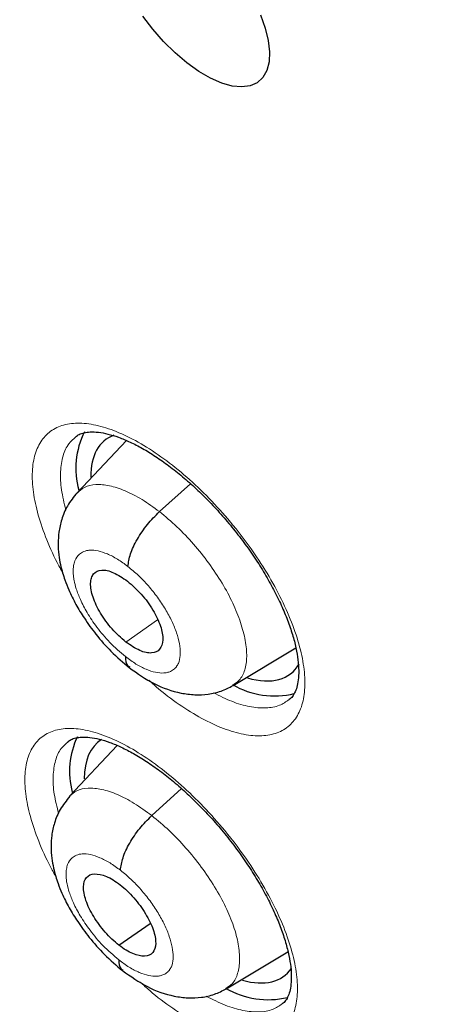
# Model space of a CAD drawing. Header units: millimetres. Extents: x 8 to 2427, y 12 to 2587.
# Tile 62 of 153: x 2248.5 to 2252.69, y 844.67 to 854.55. Entities that reach past the tile are written whole.
import ezdxf

# ---------------------------------------------------------------- set-up
doc = ezdxf.new("R2010")
doc.units = ezdxf.units.MM

msp = doc.modelspace()

# ---------------------------------------------------------------- linework, layer by layer
at = {"color": 7, "linetype": 'Continuous', "lineweight": 30}
for p, q in [((2249.5732, 850.326), (2249.0768, 849.8017)), ((2250.6421, 847.8714), (2251.2719, 848.2478)), ((2249.4796, 847.2687), (2249.0002, 846.7617)), ((2249.8268, 846.5656), (2250.1253, 846.8361)), ((2249.4978, 845.2653), (2249.8113, 845.4838)), ((2250.5727, 844.8293), (2251.1933, 845.2002))]:
    msp.add_line(p, q, dxfattribs=at)
at = {"color": 252, "linetype": 'Continuous', "lineweight": 0}
for p, q in [((2249.9045, 849.6132), (2250.2144, 849.8939)), ((2249.5668, 848.3059), (2249.8847, 848.5275))]:
    msp.add_line(p, q, dxfattribs=at)
at = {"color": 7, "linetype": 'Continuous', "lineweight": 30, "flags": 128}
for points in [[(2250.1796, 854.1126), (2250.061, 854.2129), (2249.9458, 854.3261), (2249.8364, 854.4497), (2249.7355, 854.581)], [(2250.9164, 854.5945), (2250.964, 854.4626), (2250.9948, 854.3381), (2251.008, 854.2237), (2251.0034, 854.122), (2250.9811, 854.0354), (2250.9416, 853.9656), (2250.8858, 853.9143), (2250.8148, 853.8827), (2250.7304, 853.8714), (2250.6343, 853.8806), (2250.5287, 853.9103), (2250.4161, 853.9596), (2250.2988, 854.0276), (2250.1796, 854.1126)]]:
    msp.add_lwpolyline(points, dxfattribs=at)
at = {"color": 7, "linetype": 'Continuous', "lineweight": 30}
for centre, radius, start, end in [((2249.8776, 850.0503), 0.8124, 153.36771, 195.84706), ((2251.0581, 848.6018), 0.8362, 239.85263, 283.764), ((2249.8172, 847.0086), 0.8152, 154.73075, 194.76385), ((2250.9959, 845.5642), 0.8442, 239.55643, 283.22069)]:
    msp.add_arc(centre, radius, start, end, dxfattribs=at)
for centre, major_axis, ratio, start_param, end_param in [((2250.2903, 849.1603), (-0.9345, 1.1684), 0.457273, 6.131205, 6.804578), ((2250.2903, 849.1603), (-0.9345, 1.1684), 0.457273, 2.570419, 3.319846), ((2250.2277, 846.1351), (-0.9354, 1.1711), 0.457639, 6.229726, 6.807899), ((2250.2277, 846.1351), (-0.9354, 1.1711), 0.457639, 2.582912, 3.278747)]:
    msp.add_ellipse(centre, major_axis=major_axis, ratio=ratio, start_param=start_param, end_param=end_param, dxfattribs=at)
at = {"color": 252, "linetype": 'Continuous', "lineweight": 0}
for points, knots in [([(2252.301, 895.7193), (2253.2899, 895.1254), (2255.2679, 893.9376), (2258.2747, 891.831), (2261.281, 889.5067), (2264.2678, 886.9586), (2267.2105, 884.2133), (2270.0864, 881.2903), (2272.8728, 878.2132), (2275.5479, 875.0059), (2278.0909, 871.6934), (2280.4818, 868.3018), (2282.7019, 864.8576), (2284.7338, 861.3877), (2286.5616, 857.9194), (2288.1709, 854.4798), (2289.5492, 851.0957), (2290.6858, 847.7938), (2291.5716, 844.5999), (2292.1997, 841.5389), (2292.5654, 838.6349), (2292.6655, 835.9106), (2292.4996, 833.3871), (2292.0682, 831.085), (2291.3772, 829.0194), (2290.4231, 827.2175), (2289.3272, 825.7592), (2288.4424, 825.0394), (2288.0506, 824.7208)], [0, 0, 0, 0, 0.038768, 0.077536, 0.116305, 0.155073, 0.193841, 0.232609, 0.271377, 0.310146, 0.348914, 0.387682, 0.42645, 0.465219, 0.503987, 0.542755, 0.581523, 0.620291, 0.65906, 0.697828, 0.736596, 0.775364, 0.814132, 0.852901, 0.891669, 0.930437, 0.969205, 1, 1, 1, 1]), ([(2248.93, 849.0073), (2248.9183, 849.028), (2248.8564, 849.1367), (2248.7699, 849.3313), (2248.6817, 849.5816), (2248.6332, 849.8131), (2248.6221, 850.0202), (2248.651, 850.1958), (2248.7172, 850.3362), (2248.8204, 850.436), (2248.9563, 850.494), (2249.1223, 850.5067), (2249.3126, 850.4757), (2249.5227, 850.4), (2249.7458, 850.2835), (2249.9763, 850.1279), (2250.2072, 849.9391), (2250.432, 849.7211), (2250.662, 849.4615), (2250.8699, 849.1824), (2251.0465, 848.8958), (2251.1804, 848.6319), (2251.28, 848.3768), (2251.3439, 848.1371), (2251.3687, 847.9205), (2251.3553, 847.732), (2251.3025, 847.5783), (2251.2134, 847.4623), (2251.0889, 847.3889), (2250.9341, 847.3585), (2250.752, 847.3736), (2250.549, 847.4323), (2250.3297, 847.5338), (2250.1017, 847.6763), (2249.922, 847.8086), (2249.8227, 847.9006), (2249.7988, 847.9227)], [0, 0, 0, 0, 0.007163, 0.037651, 0.068139, 0.098631, 0.129122, 0.159616, 0.190109, 0.220603, 0.251096, 0.281587, 0.312079, 0.342567, 0.373055, 0.40354, 0.434026, 0.464509, 0.494993, 0.533009, 0.563499, 0.593989, 0.624479, 0.654969, 0.685462, 0.715954, 0.746448, 0.776941, 0.807434, 0.837927, 0.868418, 0.898908, 0.929395, 0.959882, 0.990367, 1, 1, 1, 1]), ([(2249.0659, 850.3626), (2249.041, 850.3417), (2248.9841, 850.2938), (2248.9318, 850.1755), (2248.9064, 850.0201), (2248.9141, 849.8375), (2248.9476, 849.6996), (2248.9643, 849.6309)], [0, 0, 0, 0, 0.1619806, 0.3702358, 0.5845301, 0.792772, 1, 1, 1, 1]), ([(2249.0785, 849.7994), (2249.1013, 849.8205), (2249.1505, 849.8663), (2249.2617, 849.8907), (2249.4004, 849.8788), (2249.5581, 849.827), (2249.7282, 849.7414), (2249.8457, 849.6559), (2249.9045, 849.6132)], [0, 0, 0, 0, 0.146028, 0.316449, 0.487016, 0.657953, 0.828965, 1, 1, 1, 1]), ([(2249.9045, 849.6132), (2249.9631, 849.5645), (2250.0803, 849.467), (2250.2479, 849.2895), (2250.4016, 849.0985), (2250.5358, 848.898), (2250.6439, 848.6961), (2250.7224, 848.5006), (2250.77, 848.3184), (2250.7852, 848.1557), (2250.7642, 848.0213), (2250.716, 847.9243), (2250.6623, 847.8897), (2250.6392, 847.8748)], [0, 0, 0, 0, 0.0930864, 0.1861605, 0.2791939, 0.3720257, 0.4647777, 0.5577909, 0.6509693, 0.7440216, 0.8368833, 0.9298342, 1, 1, 1, 1]), ([(2249.5629, 848.1597), (2249.5094, 848.2051), (2249.4077, 848.2915), (2249.2771, 848.4487), (2249.1783, 848.5957), (2249.1105, 848.726), (2249.0687, 848.8339), (2249.0486, 848.9117), (2249.0404, 848.9652), (2249.0379, 849.0006), (2249.0376, 849.0249), (2249.0389, 849.0486), (2249.0428, 849.0799), (2249.0579, 849.1347), (2249.0859, 849.1764), (2249.1203, 849.2023), (2249.1436, 849.2144), (2249.1715, 849.2232), (2249.2171, 849.2295), (2249.2856, 849.2234), (2249.3802, 849.1925), (2249.4822, 849.1409), (2249.5526, 849.0889), (2249.5878, 849.063)], [0, 0, 0, 0, 0.094846, 0.180411, 0.256798, 0.32394, 0.381854, 0.430467, 0.45774, 0.480917, 0.499997, 0.507748, 0.532008, 0.571434, 0.647362, 0.670523, 0.695326, 0.721774, 0.749889, 0.812615, 0.875196, 0.937592, 1, 1, 1, 1]), ([(2249.5878, 849.063), (2249.623, 849.0341), (2249.6934, 848.9763), (2249.7939, 848.87), (2249.8858, 848.7555), (2249.966, 848.6355), (2250.0309, 848.5145), (2250.078, 848.3974), (2250.1066, 848.288), (2250.1162, 848.1899), (2250.1065, 848.1199), (2250.0898, 848.0829), (2250.0793, 848.0667), (2250.0735, 848.0588), (2250.0688, 848.0535), (2250.0626, 848.0465), (2250.0475, 848.0307), (2250.02, 848.0124), (2249.9827, 847.9999), (2249.934, 847.9932), (2249.8654, 847.9992), (2249.771, 848.0298), (2249.6688, 848.0814), (2249.5982, 848.1336), (2249.5629, 848.1597)], [0, 0, 0, 0, 0.062598, 0.124981, 0.187342, 0.249637, 0.311872, 0.374276, 0.436892, 0.499546, 0.562187, 0.59723, 0.606407, 0.615581, 0.62475, 0.626587, 0.642356, 0.687303, 0.721014, 0.749871, 0.812374, 0.874894, 0.937369, 1, 1, 1, 1]), ([(2250.4466, 847.7965), (2250.5082, 847.7658), (2250.6347, 847.7028), (2250.812, 847.6529), (2250.9734, 847.6395), (2251.1089, 847.6622), (2251.1742, 847.7077), (2251.2051, 847.7293)], [0, 0, 0, 0, 0.194546, 0.399632, 0.610667, 0.815772, 1, 1, 1, 1]), ([(2248.8624, 845.958), (2248.8505, 845.9786), (2248.7881, 846.0869), (2248.7006, 846.2806), (2248.6108, 846.5297), (2248.5607, 846.7598), (2248.5479, 846.9654), (2248.5751, 847.1396), (2248.6396, 847.2786), (2248.7414, 847.3771), (2248.8759, 847.4339), (2249.0408, 847.4455), (2249.2301, 847.4136), (2249.4394, 847.3372), (2249.6622, 847.2202), (2249.8924, 847.0643), (2250.1233, 846.8755), (2250.3485, 846.6578), (2250.5791, 846.3989), (2250.7879, 846.1205), (2250.9657, 845.8351), (2251.101, 845.5723), (2251.2021, 845.3184), (2251.2676, 845.0801), (2251.2941, 844.8649), (2251.2824, 844.6778), (2251.2313, 844.5255), (2251.1437, 844.4109), (2251.0207, 844.3387), (2250.867, 844.3094), (2250.686, 844.3256), (2250.4838, 844.385), (2250.2652, 844.4872), (2250.0374, 844.6298), (2249.85, 844.7688), (2249.7429, 844.8681), (2249.7114, 844.8973)], [0, 0, 0, 0, 0.007143, 0.037535, 0.067928, 0.098328, 0.128728, 0.159132, 0.189537, 0.219942, 0.250346, 0.280746, 0.311146, 0.341538, 0.371931, 0.402316, 0.432702, 0.463084, 0.493467, 0.531343, 0.56174, 0.592137, 0.622534, 0.652931, 0.683333, 0.713735, 0.74414, 0.774545, 0.804949, 0.835352, 0.86575, 0.896148, 0.926538, 0.956928, 0.987312, 1, 1, 1, 1]), ([(2248.9871, 847.3048), (2248.9626, 847.2842), (2248.9066, 847.2371), (2248.856, 847.1202), (2248.8322, 846.9661), (2248.8413, 846.7875), (2248.8751, 846.6533), (2248.8916, 846.5878)], [0, 0, 0, 0, 0.1629886, 0.3730863, 0.5892762, 0.7993424, 1, 1, 1, 1]), ([(2249.0021, 846.7591), (2249.0244, 846.7796), (2249.0731, 846.8243), (2249.184, 846.8469), (2249.3223, 846.8345), (2249.4799, 846.782), (2249.6501, 846.6955), (2249.7678, 846.6089), (2249.8268, 846.5656)], [0, 0, 0, 0, 0.144103, 0.315211, 0.486341, 0.657532, 0.82865, 1, 1, 1, 1]), ([(2249.8268, 846.5656), (2249.8856, 846.5172), (2250.0032, 846.4203), (2250.1717, 846.243), (2250.3264, 846.052), (2250.4618, 845.8514), (2250.5718, 845.6497), (2250.6525, 845.4544), (2250.6996, 845.2738), (2250.7135, 845.1136), (2250.6933, 844.9805), (2250.6472, 844.8821), (2250.5934, 844.8476), (2250.5699, 844.8325)], [0, 0, 0, 0, 0.0929702, 0.1858149, 0.2786993, 0.3715505, 0.4643899, 0.5571505, 0.6498623, 0.7426967, 0.8355311, 0.9282429, 1, 1, 1, 1]), ([(2249.4951, 845.12), (2249.4416, 845.1654), (2249.3399, 845.2517), (2249.2088, 845.4087), (2249.1095, 845.5552), (2249.041, 845.685), (2248.9987, 845.7924), (2248.978, 845.8698), (2248.9695, 845.923), (2248.9666, 845.9582), (2248.9662, 845.9823), (2248.9673, 846.0058), (2248.9709, 846.0369), (2248.9854, 846.0913), (2249.0129, 846.1326), (2249.0469, 846.1582), (2249.07, 846.1701), (2249.0976, 846.1787), (2249.1429, 846.1847), (2249.211, 846.1783), (2249.3053, 846.1471), (2249.4072, 846.0953), (2249.4775, 846.0434), (2249.5126, 846.0174)], [0, 0, 0, 0, 0.0948404, 0.1804005, 0.2567845, 0.3239262, 0.3818409, 0.4304564, 0.4577319, 0.4809128, 0.4999964, 0.5077246, 0.5319635, 0.5713818, 0.6473223, 0.6704915, 0.6953026, 0.7217612, 0.7498886, 0.812682, 0.8752849, 0.9376586, 1, 1, 1, 1]), ([(2249.5126, 846.0174), (2249.5479, 845.9885), (2249.6182, 845.9308), (2249.719, 845.8246), (2249.8112, 845.7105), (2249.8919, 845.5908), (2249.9574, 845.4703), (2250.0052, 845.3536), (2250.0345, 845.2448), (2250.0448, 845.1474), (2250.0357, 845.0778), (2250.0194, 845.0411), (2250.0091, 845.0251), (2250.0034, 845.0173), (2249.9987, 845.0121), (2249.9926, 845.0051), (2249.9778, 844.9895), (2249.9506, 844.9714), (2249.9136, 844.9592), (2249.8652, 844.9528), (2249.7971, 844.959), (2249.703, 844.99), (2249.601, 845.0417), (2249.5304, 845.0939), (2249.4951, 845.12)], [0, 0, 0, 0, 0.062599, 0.124982, 0.187342, 0.249637, 0.311872, 0.374276, 0.436892, 0.499546, 0.562187, 0.59723, 0.606407, 0.615581, 0.624751, 0.626587, 0.642356, 0.687304, 0.721012, 0.749871, 0.812374, 0.874893, 0.937368, 1, 1, 1, 1]), ([(2250.3719, 844.7554), (2250.4368, 844.7228), (2250.5664, 844.6575), (2250.7461, 844.6057), (2250.9064, 844.5914), (2251.0409, 844.6131), (2251.1054, 844.6579), (2251.136, 844.6792)], [0, 0, 0, 0, 0.202959, 0.405733, 0.61439, 0.817207, 1, 1, 1, 1])]:
    msp.add_open_spline(points, degree=3, knots=knots, dxfattribs=at)
at = {"color": 7, "linetype": 'Continuous', "lineweight": 30}
for points, knots in [([(2244.9816, 888.4353), (2245.1042, 888.3641), (2245.4596, 888.1579), (2246.0501, 887.8045), (2246.7537, 887.3704), (2247.4596, 886.9208), (2248.1675, 886.4563), (2248.877, 885.9769), (2249.5878, 885.483), (2250.2995, 884.9748), (2251.0118, 884.4524), (2251.7244, 883.9163), (2252.4368, 883.3665), (2253.1487, 882.8034), (2253.8598, 882.2273), (2254.5697, 881.6384), (2255.2781, 881.037), (2255.9847, 880.4233), (2256.689, 879.7978), (2257.3908, 879.1607), (2258.0897, 878.5122), (2258.7854, 877.8528), (2259.4775, 877.1826), (2260.1657, 876.5021), (2260.8496, 875.8116), (2261.529, 875.1114), (2262.2035, 874.4018), (2262.8727, 873.6832), (2263.5364, 872.956), (2264.1942, 872.2204), (2264.8458, 871.4768), (2265.4909, 870.7256), (2266.1291, 869.9672), (2266.7603, 869.2019), (2267.384, 868.4301), (2267.9999, 867.6522), (2268.6079, 866.8685), (2269.2074, 866.0794), (2269.7984, 865.2853), (2270.3805, 864.4866), (2270.9534, 863.6837), (2271.5168, 862.8769), (2272.0705, 862.0667), (2272.6142, 861.2534), (2273.1477, 860.4374), (2273.6706, 859.6192), (2274.1827, 858.7991), (2274.6839, 857.9775), (2275.1738, 857.1548), (2275.6522, 856.3315), (2276.1189, 855.5079), (2276.5736, 854.6844), (2277.0162, 853.8614), (2277.4464, 853.0393), (2277.8641, 852.2186), (2278.269, 851.3996), (2278.6609, 850.5827), (2279.0396, 849.7683), (2279.4051, 848.9568), (2279.757, 848.1487), (2280.0953, 847.3443), (2280.4197, 846.544), (2280.7302, 845.7481), (2281.0265, 844.9572), (2281.3086, 844.1715), (2281.5763, 843.3915), (2281.8295, 842.6176), (2282.0681, 841.8501), (2282.2919, 841.0893), (2282.501, 840.3358), (2282.6951, 839.5898), (2282.8742, 838.8517), (2283.0383, 838.122), (2283.1872, 837.4008), (2283.3209, 836.6887), (2283.4394, 835.9858), (2283.5427, 835.2927), (2283.6306, 834.6096), (2283.7032, 833.9369), (2283.7605, 833.2749), (2283.8024, 832.6238), (2283.829, 831.9841), (2283.8402, 831.356), (2283.8362, 830.7398), (2283.8168, 830.1358), (2283.7823, 829.5443), (2283.7325, 828.9655), (2283.6676, 828.3998), (2283.5876, 827.8473), (2283.4925, 827.3082), (2283.3824, 826.7829), (2283.2575, 826.2715), (2283.1176, 825.7741), (2282.963, 825.2911), (2282.7936, 824.8225), (2282.6096, 824.3686), (2282.4109, 823.9295), (2282.1976, 823.5053), (2281.9698, 823.0963), (2281.7274, 822.7026), (2281.4707, 822.3243), (2281.1994, 821.9617), (2280.914, 821.6148), (2280.6139, 821.2845), (2280.3288, 820.9961), (2280.1377, 820.8254), (2280.0566, 820.753)], [0, 0, 0, 0, 0.005089, 0.014752, 0.024417, 0.034083, 0.043751, 0.053419, 0.063089, 0.07276, 0.082433, 0.092106, 0.10178, 0.111456, 0.121132, 0.130809, 0.140487, 0.150166, 0.159845, 0.169525, 0.179206, 0.188888, 0.19857, 0.208252, 0.217935, 0.227618, 0.237302, 0.246986, 0.25667, 0.266355, 0.27604, 0.285725, 0.29541, 0.305095, 0.31478, 0.324465, 0.33415, 0.343836, 0.353521, 0.363206, 0.37289, 0.382575, 0.392259, 0.401943, 0.411627, 0.42131, 0.430993, 0.440675, 0.450357, 0.460038, 0.469719, 0.479399, 0.489078, 0.498757, 0.508435, 0.518112, 0.527788, 0.537463, 0.547137, 0.556811, 0.566483, 0.576154, 0.585823, 0.595492, 0.605159, 0.614825, 0.624489, 0.634152, 0.643814, 0.653473, 0.663132, 0.672789, 0.682444, 0.692097, 0.701749, 0.7114, 0.721049, 0.730697, 0.740343, 0.749989, 0.759634, 0.769278, 0.778922, 0.788566, 0.79821, 0.807856, 0.817503, 0.827153, 0.836806, 0.846464, 0.856127, 0.865797, 0.875475, 0.885163, 0.894862, 0.904574, 0.9143, 0.924042, 0.933801, 0.943578, 0.953373, 0.963187, 0.97302, 0.982868, 0.992731, 1, 1, 1, 1]), ([(2250.4393, 868.9803), (2250.5283, 868.9107), (2250.7863, 868.7086), (2251.213, 868.364), (2251.7191, 867.9427), (2252.2239, 867.5087), (2252.727, 867.0626), (2253.228, 866.6049), (2253.7263, 866.1359), (2254.2214, 865.6561), (2254.7128, 865.1659), (2255.2001, 864.6659), (2255.6827, 864.1564), (2256.1603, 863.638), (2256.6322, 863.1112), (2257.0981, 862.5765), (2257.5575, 862.0344), (2258.0099, 861.4853), (2258.455, 860.9299), (2258.8922, 860.3687), (2259.3212, 859.8022), (2259.7416, 859.2309), (2260.1529, 858.6555), (2260.5547, 858.0765), (2260.9468, 857.4944), (2261.3286, 856.9098), (2261.6999, 856.3233), (2262.0603, 855.7355), (2262.4094, 855.1469), (2262.7469, 854.5581), (2263.0726, 853.9698), (2263.3861, 853.3824), (2263.6871, 852.7966), (2263.9753, 852.213), (2264.2506, 851.6321), (2264.5126, 851.0546), (2264.7611, 850.4809), (2264.9959, 849.9119), (2265.2169, 849.3479), (2265.4238, 848.7896), (2265.6165, 848.2375), (2265.7948, 847.6923), (2265.9587, 847.1545), (2266.108, 846.6247), (2266.2426, 846.1034), (2266.3625, 845.5912), (2266.4678, 845.0886), (2266.5582, 844.5962), (2266.634, 844.1145), (2266.6951, 843.6439), (2266.7416, 843.185), (2266.7736, 842.7382), (2266.7913, 842.304), (2266.7947, 841.8827), (2266.784, 841.4748), (2266.7595, 841.0807), (2266.7214, 840.7005), (2266.6697, 840.3346), (2266.6049, 839.9831), (2266.5271, 839.6462), (2266.4365, 839.324), (2266.3331, 839.0163), (2266.2172, 838.7233), (2266.0886, 838.4446), (2265.9472, 838.1802), (2265.7927, 837.9298), (2265.6247, 837.6934), (2265.4428, 837.4706), (2265.2457, 837.2629), (2265.0779, 837.1048), (2264.9707, 837.0219), (2264.9392, 836.9974)], [0, 0, 0, 0, 0.007711, 0.022364, 0.037024, 0.051691, 0.066366, 0.081048, 0.095735, 0.110428, 0.125125, 0.139827, 0.154532, 0.16924, 0.183951, 0.198664, 0.213378, 0.228094, 0.24281, 0.257526, 0.272242, 0.286956, 0.301669, 0.31638, 0.331089, 0.345794, 0.360496, 0.375193, 0.389886, 0.404574, 0.419255, 0.43393, 0.448599, 0.463259, 0.477911, 0.492554, 0.507187, 0.52181, 0.536422, 0.551021, 0.565608, 0.580182, 0.594742, 0.609288, 0.623819, 0.638334, 0.652834, 0.667318, 0.681788, 0.696242, 0.710684, 0.725114, 0.739535, 0.75395, 0.768364, 0.782781, 0.797209, 0.811655, 0.826132, 0.840654, 0.855237, 0.869902, 0.884673, 0.899577, 0.914643, 0.929903, 0.945383, 0.961102, 0.977061, 0.993236, 1, 1, 1, 1]), ([(2249.0636, 850.3643), (2249.0744, 850.3726), (2249.0969, 850.3899), (2249.1442, 850.4057), (2249.2084, 850.4146), (2249.2891, 850.4117), (2249.3851, 850.3945), (2249.4924, 850.3616), (2249.6093, 850.313), (2249.7336, 850.249), (2249.8643, 850.1692), (2249.9992, 850.0742), (2250.1358, 849.9658), (2250.2724, 849.8446), (2250.4069, 849.7123), (2250.5376, 849.5707), (2250.6627, 849.4213), (2250.7801, 849.2664), (2250.8881, 849.1088), (2250.9855, 848.9498), (2251.0716, 848.7917), (2251.145, 848.6368), (2251.2045, 848.4876), (2251.2503, 848.3459), (2251.2817, 848.215), (2251.2989, 848.0966), (2251.3031, 847.9919), (2251.2954, 847.9036), (2251.2784, 847.8338), (2251.2532, 847.7794), (2251.2299, 847.7457), (2251.2116, 847.7327), (2251.2055, 847.7284)], [0, 0, 0, 0, 0.031782, 0.066298, 0.098155, 0.132105, 0.165666, 0.199083, 0.232004, 0.265532, 0.299479, 0.333441, 0.367764, 0.402287, 0.436748, 0.471477, 0.506319, 0.541128, 0.575775, 0.610162, 0.644882, 0.679292, 0.71325, 0.747502, 0.781256, 0.814079, 0.847537, 0.880535, 0.912765, 0.946214, 0.982241, 1, 1, 1, 1]), ([(2249.0789, 849.8036), (2249.0437, 849.7606), (2248.9777, 849.6797), (2248.9213, 849.5415), (2248.893, 849.4148), (2248.8849, 849.2945), (2248.8916, 849.1864), (2248.9086, 849.0871), (2248.9301, 849.0029), (2248.9578, 848.9176), (2248.9988, 848.8139), (2249.0625, 848.6849), (2249.1537, 848.5346), (2249.2705, 848.3745), (2249.4226, 848.1998), (2249.5398, 848.1014), (2249.6022, 848.049)], [0, 0, 0, 0, 0.088729, 0.1666, 0.233512, 0.289912, 0.350291, 0.400281, 0.442813, 0.47948, 0.532992, 0.611986, 0.687833, 0.777819, 0.88179, 1, 1, 1, 1]), ([(2249.5878, 849.063), (2249.5935, 849.1036), (2249.605, 849.1846), (2249.6769, 849.3359), (2249.7796, 849.4885), (2249.8628, 849.5716), (2249.9045, 849.6132)], [0, 0, 0, 0, 0.250601, 0.500378, 0.749647, 1, 1, 1, 1]), ([(2249.5668, 848.3059), (2249.5195, 848.3477), (2249.4251, 848.4312), (2249.3062, 848.5954), (2249.2296, 848.7585), (2249.2083, 848.877), (2249.2189, 848.95), (2249.2486, 849.005), (2249.3178, 849.0373), (2249.4408, 849.0131), (2249.536, 848.9487), (2249.5836, 848.9165)], [0, 0, 0, 0, 0.12496, 0.249714, 0.374337, 0.499481, 0.562145, 0.624835, 0.749798, 0.874852, 1, 1, 1, 1]), ([(2249.5836, 848.9165), (2249.6309, 848.8747), (2249.7256, 848.7912), (2249.8447, 848.6267), (2249.9093, 848.4902), (2249.9348, 848.3922), (2249.941, 848.3061), (2249.9142, 848.225), (2249.832, 848.1856), (2249.7092, 848.2098), (2249.6143, 848.2739), (2249.5668, 848.3059)], [0, 0, 0, 0, 0.1251478, 0.2502022, 0.3751651, 0.437855, 0.5005192, 0.6256635, 0.750286, 0.8750403, 1, 1, 1, 1]), ([(2249.5629, 848.1597), (2249.5645, 848.1241), (2249.5667, 848.076), (2249.5973, 848.0601), (2249.6052, 848.0559)], [0, 0, 0, 0, 0.740502, 1, 1, 1, 1]), ([(2249.6008, 848.0502), (2249.6828, 847.992), (2249.8485, 847.8744), (2250.0764, 847.7971), (2250.2585, 847.774), (2250.3939, 847.7802), (2250.5244, 847.8089), (2250.6031, 847.8496), (2250.6423, 847.8699)], [0, 0, 0, 0, 0.243576, 0.492638, 0.61934, 0.746583, 0.87369, 1, 1, 1, 1]), ([(2248.9848, 847.3065), (2248.9949, 847.3143), (2249.0161, 847.3308), (2249.0616, 847.346), (2249.1241, 847.3546), (2249.2034, 847.3516), (2249.2982, 847.3346), (2249.4044, 847.3019), (2249.5206, 847.2535), (2249.6445, 847.1899), (2249.7747, 847.1105), (2249.9094, 847.016), (2250.0461, 846.9081), (2250.1829, 846.7875), (2250.3178, 846.6557), (2250.449, 846.5147), (2250.5749, 846.3658), (2250.6932, 846.2116), (2250.8023, 846.0545), (2250.901, 845.8961), (2250.9884, 845.7385), (2251.0632, 845.5841), (2251.1243, 845.4353), (2251.1716, 845.294), (2251.2046, 845.1632), (2251.2233, 845.0452), (2251.2289, 844.9408), (2251.2227, 844.8528), (2251.207, 844.7835), (2251.1833, 844.7297), (2251.1606, 844.696), (2251.1427, 844.6829), (2251.1363, 844.6783)], [0, 0, 0, 0, 0.031324, 0.065701, 0.097389, 0.131159, 0.164599, 0.197929, 0.230836, 0.264304, 0.298212, 0.332136, 0.366424, 0.400941, 0.435375, 0.470076, 0.504909, 0.539702, 0.574348, 0.608707, 0.643407, 0.677838, 0.711762, 0.745995, 0.779772, 0.8126, 0.845935, 0.878903, 0.91106, 0.944208, 0.980012, 1, 1, 1, 1]), ([(2249.0051, 846.7593), (2248.9703, 846.7166), (2248.9049, 846.6364), (2248.8491, 846.4993), (2248.8213, 846.3732), (2248.8136, 846.2529), (2248.8209, 846.1444), (2248.8386, 846.0444), (2248.8608, 845.9599), (2248.8891, 845.8747), (2248.9307, 845.7715), (2248.9949, 845.6434), (2249.0865, 845.4941), (2249.2035, 845.335), (2249.3555, 845.1614), (2249.4723, 845.0634), (2249.5344, 845.0113)], [0, 0, 0, 0, 0.088015, 0.165486, 0.23231, 0.288915, 0.349981, 0.400594, 0.443437, 0.480164, 0.533699, 0.612632, 0.688379, 0.778221, 0.882008, 1, 1, 1, 1]), ([(2249.5126, 846.0174), (2249.5181, 846.0577), (2249.5289, 846.1381), (2249.6, 846.2889), (2249.7022, 846.4412), (2249.7852, 846.524), (2249.8268, 846.5656)], [0, 0, 0, 0, 0.250914, 0.500525, 0.74954, 1, 1, 1, 1]), ([(2249.4978, 845.2653), (2249.4741, 845.285), (2249.4266, 845.3242), (2249.3366, 845.4201), (2249.2379, 845.5542), (2249.1575, 845.718), (2249.1325, 845.8579), (2249.1622, 845.9552), (2249.2465, 845.9906), (2249.3473, 845.9693), (2249.4384, 845.9241), (2249.4859, 845.8893), (2249.5096, 845.8719)], [0, 0, 0, 0, 0.062836, 0.125534, 0.25082, 0.375521, 0.5, 0.624479, 0.74918, 0.874466, 0.937164, 1, 1, 1, 1]), ([(2249.5096, 845.8719), (2249.5334, 845.8523), (2249.5808, 845.8131), (2249.6709, 845.7172), (2249.7695, 845.583), (2249.8499, 845.4192), (2249.875, 845.2793), (2249.8453, 845.1821), (2249.761, 845.1466), (2249.6601, 845.1679), (2249.5691, 845.2132), (2249.5216, 845.2479), (2249.4978, 845.2653)], [0, 0, 0, 0, 0.062836, 0.125534, 0.25082, 0.375521, 0.5, 0.624479, 0.74918, 0.874466, 0.937164, 1, 1, 1, 1]), ([(2249.4951, 845.12), (2249.497, 845.0846), (2249.4995, 845.0374), (2249.5298, 845.0218), (2249.5374, 845.018)], [0, 0, 0, 0, 0.7505976, 1, 1, 1, 1]), ([(2249.5331, 845.0124), (2249.6149, 844.9543), (2249.7805, 844.8366), (2250.008, 844.7587), (2250.1902, 844.735), (2250.3257, 844.7407), (2250.4563, 844.7691), (2250.5351, 844.8098), (2250.5744, 844.8301)], [0, 0, 0, 0, 0.24321, 0.492182, 0.618936, 0.746282, 0.873528, 1, 1, 1, 1])]:
    msp.add_open_spline(points, degree=3, knots=knots, dxfattribs=at)

doc.saveas('drawing.dxf')
